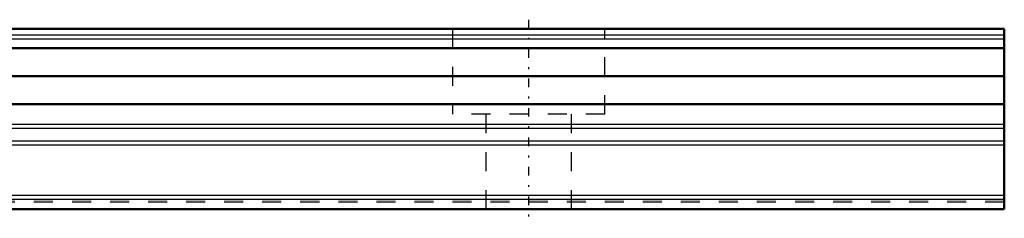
# Model space of a CAD drawing. Header units: millimetres. Extents: x 15 to 290, y 8 to 73.
# Tile 19 of 19: x 238 to 290, y 22 to 33. Entities that reach past the tile are written whole.
import ezdxf

# ---------------------------------------------------------------- set-up
doc = ezdxf.new("R2010")
doc.units = ezdxf.units.MM
doc.linetypes.add('Center', pattern=[1.5, 0.45, -0.5, 0.05, -0.5])
doc.linetypes.add('Dashed', pattern=[2, 1, -1])
for name, color, linetype, lineweight in [('AM_0', 7, 'Continuous', 50), ('AM_4', 3, 'Continuous', 25), ('AM_7', 7, 'Center', 25), ('AM_9', 6, 'Dashed', 25)]:
    doc.layers.add(name, color=color, linetype=linetype, lineweight=lineweight)

# ---------------------------------------------------------------- blocks, each defined once
blk = doc.blocks.new('5_TM15WNS1170NSZFI1252555000RAIL_0_in_TM15WNS1170NSZFI12525C55000TM_0')
at = {"layer": 'AM_0'}
for p, q in [((170, 9.5), (114.3, 9.5)), ((170, 9.5), (170, 0)), ((170, 8.478), (114.3, 8.478)), ((170, 7), (114.3, 7)), ((170, 5.523), (114.3, 5.523)), ((170, 0), (0, 0))]:
    blk.add_line(p, q, dxfattribs=at)
at = {"layer": 'AM_4'}
for p, q in [((170, 9.164), (114.3, 9.164)), ((170, 8.952), (114.3, 8.952)), ((170, 4.466), (114.3, 4.466)), ((170, 4.254), (114.3, 4.254)), ((170, 3.58), (0, 3.58)), ((170, 3.368), (0, 3.368)), ((170, 0.725), (0, 0.725)), ((170, 0.513), (0, 0.513))]:
    blk.add_line(p, q, dxfattribs=at)
at = {"layer": 'AM_7'}
blk.add_line((145, 9.975), (145, -0.475), dxfattribs=at)
at = {"layer": 'AM_9'}
for p, q in [((141, 9.5), (141, 5)), ((149, 5), (149, 9.5)), ((149, 5), (141, 5)), ((142.75, 5), (142.75, 0)), ((147.25, 0), (147.25, 5)), ((170, 0.5), (0, 0.5)), ((170, 0.367), (0, 0.367))]:
    blk.add_line(p, q, dxfattribs=at)

msp = doc.modelspace()

# ---------------------------------------------------------------- block references
at = {"layer": 'AM_0'}
msp.add_blockref('5_TM15WNS1170NSZFI1252555000RAIL_0_in_TM15WNS1170NSZFI12525C55000TM_0', (120.171, 22.88), dxfattribs=at)

doc.saveas('drawing.dxf')
